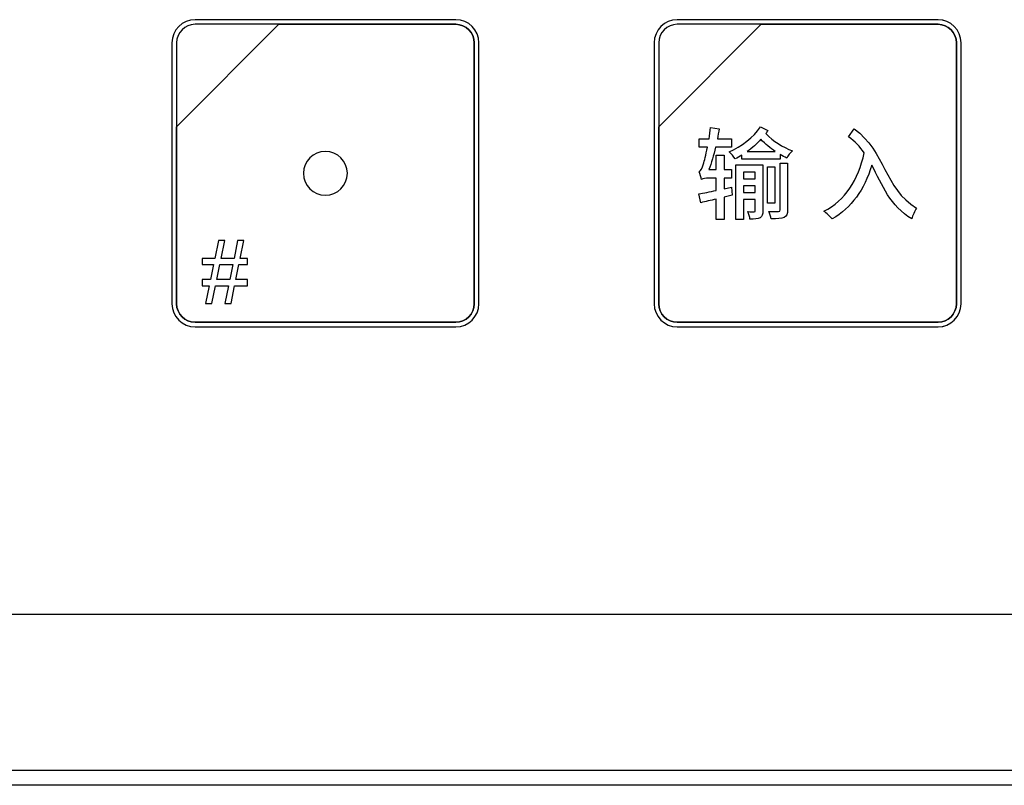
# Model space of a CAD drawing. Header units: millimetres. Extents: x 7146 to 9164, y -1568 to -663.
# Tile 119 of 187: x 7373 to 7418, y -1143 to -1108. Entities that reach past the tile are written whole.
import ezdxf

# ---------------------------------------------------------------- set-up
doc = ezdxf.new("R2010")
doc.units = ezdxf.units.MM
doc.header["$LTSCALE"] = 3

msp = doc.modelspace()

# ---------------------------------------------------------------- linework, layer by layer
at = {"linetype": 'Continuous', "lineweight": 30}
msp.add_line((7367.93, -1135.12), (7499.937, -1135.12), dxfattribs=at)
at = {"linetype": 'Continuous', "lineweight": 30, "flags": 128}
msp.add_lwpolyline([(7222.828, -1142.233), (7222.828, -1142.233), (7224.828, -1142.233), (7232.828, -1142.233), (7264.828, -1142.234), (7392.828, -1142.236), (7397.276, -1142.236), (7446.426, -1142.235), (7495.576, -1142.233), (7507.046, -1142.233), (7507.046, -1142.233)], dxfattribs=at)
at = {"linetype": 'Continuous', "lineweight": 30}
for points, knots in [([(7380.892, -1108.02), (7380.892, -1108.02), (7392.792, -1108.02), (7392.792, -1108.02), (7392.792, -1108.02), (7393.369, -1108.02), (7393.842, -1108.492), (7393.842, -1109.07), (7393.842, -1109.07), (7393.842, -1109.07), (7393.842, -1120.97), (7393.842, -1120.97), (7393.842, -1120.97), (7393.842, -1121.547), (7393.369, -1122.02), (7392.792, -1122.02), (7392.792, -1122.02), (7392.792, -1122.02), (7380.892, -1122.02), (7380.892, -1122.02), (7380.892, -1122.02), (7380.314, -1122.02), (7379.842, -1121.547), (7379.842, -1120.97), (7379.842, -1120.97), (7379.842, -1120.97), (7379.842, -1109.07), (7379.842, -1109.07), (7379.842, -1109.07), (7379.842, -1108.492), (7380.314, -1108.02), (7380.892, -1108.02)], [0, 0, 0, 0, 0.111111, 0.111111, 0.111111, 0.111111, 0.222222, 0.222222, 0.222222, 0.222222, 0.333333, 0.333333, 0.333333, 0.333333, 0.444444, 0.444444, 0.444444, 0.444444, 0.555556, 0.555556, 0.555556, 0.555556, 0.666667, 0.666667, 0.666667, 0.666667, 0.777778, 0.777778, 0.777778, 0.777778, 1, 1, 1, 1]), ([(7380.892, -1108.02), (7380.892, -1108.02), (7392.792, -1108.02), (7392.792, -1108.02), (7392.792, -1108.02), (7393.369, -1108.02), (7393.842, -1108.492), (7393.842, -1109.07), (7393.842, -1109.07), (7393.842, -1109.07), (7393.842, -1120.97), (7393.842, -1120.97), (7393.842, -1120.97), (7393.842, -1121.547), (7393.369, -1122.02), (7392.792, -1122.02), (7392.792, -1122.02), (7392.792, -1122.02), (7380.892, -1122.02), (7380.892, -1122.02), (7380.892, -1122.02), (7380.314, -1122.02), (7379.842, -1121.547), (7379.842, -1120.97), (7379.842, -1120.97), (7379.842, -1120.97), (7379.842, -1109.07), (7379.842, -1109.07), (7379.842, -1109.07), (7379.842, -1108.492), (7380.314, -1108.02), (7380.892, -1108.02)], [0, 0, 0, 0, 0.111111, 0.111111, 0.111111, 0.111111, 0.222222, 0.222222, 0.222222, 0.222222, 0.333333, 0.333333, 0.333333, 0.333333, 0.444444, 0.444444, 0.444444, 0.444444, 0.555556, 0.555556, 0.555556, 0.555556, 0.666667, 0.666667, 0.666667, 0.666667, 0.777778, 0.777778, 0.777778, 0.777778, 1, 1, 1, 1]), ([(7380.892, -1108.02), (7380.892, -1108.02), (7392.792, -1108.02), (7392.792, -1108.02), (7392.792, -1108.02), (7393.369, -1108.02), (7393.842, -1108.492), (7393.842, -1109.07), (7393.842, -1109.07), (7393.842, -1109.07), (7393.842, -1120.97), (7393.842, -1120.97), (7393.842, -1120.97), (7393.842, -1121.547), (7393.369, -1122.02), (7392.792, -1122.02), (7392.792, -1122.02), (7392.792, -1122.02), (7380.892, -1122.02), (7380.892, -1122.02), (7380.892, -1122.02), (7380.314, -1122.02), (7379.842, -1121.547), (7379.842, -1120.97), (7379.842, -1120.97), (7379.842, -1120.97), (7379.842, -1109.07), (7379.842, -1109.07), (7379.842, -1109.07), (7379.842, -1108.492), (7380.314, -1108.02), (7380.892, -1108.02)], [0, 0, 0, 0, 0.111111, 0.111111, 0.111111, 0.111111, 0.222222, 0.222222, 0.222222, 0.222222, 0.333333, 0.333333, 0.333333, 0.333333, 0.444444, 0.444444, 0.444444, 0.444444, 0.555556, 0.555556, 0.555556, 0.555556, 0.666667, 0.666667, 0.666667, 0.666667, 0.777778, 0.777778, 0.777778, 0.777778, 1, 1, 1, 1]), ([(7402.891, -1108.02), (7402.891, -1108.02), (7414.791, -1108.02), (7414.791, -1108.02), (7414.791, -1108.02), (7415.369, -1108.02), (7415.841, -1108.492), (7415.841, -1109.07), (7415.841, -1109.07), (7415.841, -1109.07), (7415.841, -1120.97), (7415.841, -1120.97), (7415.841, -1120.97), (7415.841, -1121.547), (7415.369, -1122.02), (7414.791, -1122.02), (7414.791, -1122.02), (7414.791, -1122.02), (7402.891, -1122.02), (7402.891, -1122.02), (7402.891, -1122.02), (7402.314, -1122.02), (7401.841, -1121.547), (7401.841, -1120.97), (7401.841, -1120.97), (7401.841, -1120.97), (7401.841, -1109.07), (7401.841, -1109.07), (7401.841, -1109.07), (7401.841, -1108.492), (7402.314, -1108.02), (7402.891, -1108.02)], [0, 0, 0, 0, 0.111111, 0.111111, 0.111111, 0.111111, 0.222222, 0.222222, 0.222222, 0.222222, 0.333333, 0.333333, 0.333333, 0.333333, 0.444444, 0.444444, 0.444444, 0.444444, 0.555556, 0.555556, 0.555556, 0.555556, 0.666667, 0.666667, 0.666667, 0.666667, 0.777778, 0.777778, 0.777778, 0.777778, 1, 1, 1, 1]), ([(7402.891, -1108.02), (7402.891, -1108.02), (7414.791, -1108.02), (7414.791, -1108.02), (7414.791, -1108.02), (7415.369, -1108.02), (7415.841, -1108.492), (7415.841, -1109.07), (7415.841, -1109.07), (7415.841, -1109.07), (7415.841, -1120.97), (7415.841, -1120.97), (7415.841, -1120.97), (7415.841, -1121.547), (7415.369, -1122.02), (7414.791, -1122.02), (7414.791, -1122.02), (7414.791, -1122.02), (7402.891, -1122.02), (7402.891, -1122.02), (7402.891, -1122.02), (7402.314, -1122.02), (7401.841, -1121.547), (7401.841, -1120.97), (7401.841, -1120.97), (7401.841, -1120.97), (7401.841, -1109.07), (7401.841, -1109.07), (7401.841, -1109.07), (7401.841, -1108.492), (7402.314, -1108.02), (7402.891, -1108.02)], [0, 0, 0, 0, 0.111111, 0.111111, 0.111111, 0.111111, 0.222222, 0.222222, 0.222222, 0.222222, 0.333333, 0.333333, 0.333333, 0.333333, 0.444444, 0.444444, 0.444444, 0.444444, 0.555556, 0.555556, 0.555556, 0.555556, 0.666667, 0.666667, 0.666667, 0.666667, 0.777778, 0.777778, 0.777778, 0.777778, 1, 1, 1, 1]), ([(7402.891, -1108.02), (7402.891, -1108.02), (7414.792, -1108.02), (7414.792, -1108.02), (7414.792, -1108.02), (7415.369, -1108.02), (7415.841, -1108.492), (7415.841, -1109.07), (7415.841, -1109.07), (7415.841, -1109.07), (7415.841, -1120.97), (7415.841, -1120.97), (7415.841, -1120.97), (7415.841, -1121.547), (7415.369, -1122.02), (7414.792, -1122.02), (7414.792, -1122.02), (7414.792, -1122.02), (7402.891, -1122.02), (7402.891, -1122.02), (7402.891, -1122.02), (7402.314, -1122.02), (7401.841, -1121.547), (7401.841, -1120.97), (7401.841, -1120.97), (7401.841, -1120.97), (7401.841, -1109.07), (7401.841, -1109.07), (7401.841, -1109.07), (7401.841, -1108.492), (7402.314, -1108.02), (7402.891, -1108.02)], [0, 0, 0, 0, 0.111111, 0.111111, 0.111111, 0.111111, 0.222222, 0.222222, 0.222222, 0.222222, 0.333333, 0.333333, 0.333333, 0.333333, 0.444444, 0.444444, 0.444444, 0.444444, 0.555556, 0.555556, 0.555556, 0.555556, 0.666667, 0.666667, 0.666667, 0.666667, 0.777778, 0.777778, 0.777778, 0.777778, 1, 1, 1, 1]), ([(7380.892, -1108.23), (7380.892, -1108.23), (7384.723, -1108.23), (7384.723, -1108.23), (7384.723, -1108.23), (7384.723, -1108.23), (7380.052, -1112.9), (7380.052, -1112.9), (7380.052, -1112.9), (7380.052, -1112.9), (7380.052, -1109.07), (7380.052, -1109.07), (7380.052, -1109.07), (7380.052, -1108.608), (7380.43, -1108.23), (7380.892, -1108.23)], [0, 0, 0, 0, 0.2, 0.2, 0.2, 0.2, 0.4, 0.4, 0.4, 0.4, 0.6, 0.6, 0.6, 0.6, 1, 1, 1, 1]), ([(7384.723, -1108.23), (7384.723, -1108.23), (7384.735, -1108.23), (7384.735, -1108.23), (7384.735, -1108.23), (7384.735, -1108.23), (7392.792, -1108.23), (7392.792, -1108.23), (7392.792, -1108.23), (7393.254, -1108.23), (7393.632, -1108.608), (7393.632, -1109.07), (7393.632, -1109.07), (7393.632, -1109.07), (7393.632, -1120.97), (7393.632, -1120.97), (7393.632, -1120.97), (7393.632, -1121.432), (7393.254, -1121.81), (7392.792, -1121.81), (7392.792, -1121.81), (7392.792, -1121.81), (7380.892, -1121.81), (7380.892, -1121.81), (7380.892, -1121.81), (7380.43, -1121.81), (7380.052, -1121.432), (7380.052, -1120.97), (7380.052, -1120.97), (7380.052, -1120.97), (7380.052, -1112.99), (7380.052, -1112.99), (7380.052, -1112.99), (7380.052, -1112.99), (7380.052, -1112.9), (7380.052, -1112.9), (7380.052, -1112.9), (7380.052, -1112.9), (7384.723, -1108.23), (7384.723, -1108.23)], [0, 0, 0, 0, 0.090909, 0.090909, 0.090909, 0.090909, 0.181818, 0.181818, 0.181818, 0.181818, 0.272727, 0.272727, 0.272727, 0.272727, 0.363636, 0.363636, 0.363636, 0.363636, 0.454545, 0.454545, 0.454545, 0.454545, 0.545455, 0.545455, 0.545455, 0.545455, 0.636364, 0.636364, 0.636364, 0.636364, 0.727273, 0.727273, 0.727273, 0.727273, 0.818182, 0.818182, 0.818182, 0.818182, 1, 1, 1, 1]), ([(7393.632, -1120.97), (7393.632, -1120.97), (7393.632, -1109.07), (7393.632, -1109.07), (7393.632, -1109.07), (7393.632, -1108.608), (7393.254, -1108.23), (7392.792, -1108.23), (7392.792, -1108.23), (7392.792, -1108.23), (7384.735, -1108.23), (7384.735, -1108.23), (7384.735, -1108.23), (7384.735, -1108.23), (7384.723, -1108.23), (7384.723, -1108.23), (7384.723, -1108.23), (7384.723, -1108.23), (7380.052, -1112.9), (7380.052, -1112.9), (7380.052, -1112.9), (7380.052, -1112.9), (7380.052, -1112.99), (7380.052, -1112.99), (7380.052, -1112.99), (7380.052, -1112.99), (7380.052, -1120.97), (7380.052, -1120.97), (7380.052, -1120.97), (7380.052, -1121.432), (7380.43, -1121.81), (7380.892, -1121.81), (7380.892, -1121.81), (7380.892, -1121.81), (7392.792, -1121.81), (7392.792, -1121.81), (7392.792, -1121.81), (7393.254, -1121.81), (7393.632, -1121.432), (7393.632, -1120.97)], [0, 0, 0, 0, 0.090909, 0.090909, 0.090909, 0.090909, 0.181818, 0.181818, 0.181818, 0.181818, 0.272727, 0.272727, 0.272727, 0.272727, 0.363636, 0.363636, 0.363636, 0.363636, 0.454545, 0.454545, 0.454545, 0.454545, 0.545455, 0.545455, 0.545455, 0.545455, 0.636364, 0.636364, 0.636364, 0.636364, 0.727273, 0.727273, 0.727273, 0.727273, 0.818182, 0.818182, 0.818182, 0.818182, 1, 1, 1, 1]), ([(7380.892, -1108.23), (7380.892, -1108.23), (7384.723, -1108.23), (7384.723, -1108.23), (7384.723, -1108.23), (7384.723, -1108.23), (7380.052, -1112.9), (7380.052, -1112.9), (7380.052, -1112.9), (7380.052, -1112.9), (7380.052, -1109.07), (7380.052, -1109.07), (7380.052, -1109.07), (7380.052, -1108.608), (7380.43, -1108.23), (7380.892, -1108.23)], [0, 0, 0, 0, 0.2, 0.2, 0.2, 0.2, 0.4, 0.4, 0.4, 0.4, 0.6, 0.6, 0.6, 0.6, 1, 1, 1, 1]), ([(7384.723, -1108.23), (7384.723, -1108.23), (7384.735, -1108.23), (7384.735, -1108.23), (7384.735, -1108.23), (7384.735, -1108.23), (7392.792, -1108.23), (7392.792, -1108.23), (7392.792, -1108.23), (7393.254, -1108.23), (7393.632, -1108.608), (7393.632, -1109.07), (7393.632, -1109.07), (7393.632, -1109.07), (7393.632, -1120.97), (7393.632, -1120.97), (7393.632, -1120.97), (7393.632, -1121.432), (7393.254, -1121.81), (7392.792, -1121.81), (7392.792, -1121.81), (7392.792, -1121.81), (7380.892, -1121.81), (7380.892, -1121.81), (7380.892, -1121.81), (7380.43, -1121.81), (7380.052, -1121.432), (7380.052, -1120.97), (7380.052, -1120.97), (7380.052, -1120.97), (7380.052, -1112.99), (7380.052, -1112.99), (7380.052, -1112.99), (7380.052, -1112.99), (7380.052, -1112.9), (7380.052, -1112.9), (7380.052, -1112.9), (7380.052, -1112.9), (7384.723, -1108.23), (7384.723, -1108.23)], [0, 0, 0, 0, 0.090909, 0.090909, 0.090909, 0.090909, 0.181818, 0.181818, 0.181818, 0.181818, 0.272727, 0.272727, 0.272727, 0.272727, 0.363636, 0.363636, 0.363636, 0.363636, 0.454545, 0.454545, 0.454545, 0.454545, 0.545455, 0.545455, 0.545455, 0.545455, 0.636364, 0.636364, 0.636364, 0.636364, 0.727273, 0.727273, 0.727273, 0.727273, 0.818182, 0.818182, 0.818182, 0.818182, 1, 1, 1, 1]), ([(7393.632, -1120.97), (7393.632, -1120.97), (7393.632, -1109.07), (7393.632, -1109.07), (7393.632, -1109.07), (7393.632, -1108.608), (7393.254, -1108.23), (7392.792, -1108.23), (7392.792, -1108.23), (7392.792, -1108.23), (7384.735, -1108.23), (7384.735, -1108.23), (7384.735, -1108.23), (7384.735, -1108.23), (7384.723, -1108.23), (7384.723, -1108.23), (7384.723, -1108.23), (7384.723, -1108.23), (7380.052, -1112.9), (7380.052, -1112.9), (7380.052, -1112.9), (7380.052, -1112.9), (7380.052, -1112.99), (7380.052, -1112.99), (7380.052, -1112.99), (7380.052, -1112.99), (7380.052, -1120.97), (7380.052, -1120.97), (7380.052, -1120.97), (7380.052, -1121.432), (7380.43, -1121.81), (7380.892, -1121.81), (7380.892, -1121.81), (7380.892, -1121.81), (7392.792, -1121.81), (7392.792, -1121.81), (7392.792, -1121.81), (7393.254, -1121.81), (7393.632, -1121.432), (7393.632, -1120.97)], [0, 0, 0, 0, 0.090909, 0.090909, 0.090909, 0.090909, 0.181818, 0.181818, 0.181818, 0.181818, 0.272727, 0.272727, 0.272727, 0.272727, 0.363636, 0.363636, 0.363636, 0.363636, 0.454545, 0.454545, 0.454545, 0.454545, 0.545455, 0.545455, 0.545455, 0.545455, 0.636364, 0.636364, 0.636364, 0.636364, 0.727273, 0.727273, 0.727273, 0.727273, 0.818182, 0.818182, 0.818182, 0.818182, 1, 1, 1, 1]), ([(7380.892, -1108.23), (7380.892, -1108.23), (7384.723, -1108.23), (7384.723, -1108.23), (7384.723, -1108.23), (7384.723, -1108.23), (7380.052, -1112.9), (7380.052, -1112.9), (7380.052, -1112.9), (7380.052, -1112.9), (7380.052, -1109.07), (7380.052, -1109.07), (7380.052, -1109.07), (7380.052, -1108.608), (7380.43, -1108.23), (7380.892, -1108.23)], [0, 0, 0, 0, 0.2, 0.2, 0.2, 0.2, 0.4, 0.4, 0.4, 0.4, 0.6, 0.6, 0.6, 0.6, 1, 1, 1, 1]), ([(7384.723, -1108.23), (7384.723, -1108.23), (7384.735, -1108.23), (7384.735, -1108.23), (7384.735, -1108.23), (7384.735, -1108.23), (7392.792, -1108.23), (7392.792, -1108.23), (7392.792, -1108.23), (7393.254, -1108.23), (7393.632, -1108.608), (7393.632, -1109.07), (7393.632, -1109.07), (7393.632, -1109.07), (7393.632, -1120.97), (7393.632, -1120.97), (7393.632, -1120.97), (7393.632, -1121.432), (7393.254, -1121.81), (7392.792, -1121.81), (7392.792, -1121.81), (7392.792, -1121.81), (7380.892, -1121.81), (7380.892, -1121.81), (7380.892, -1121.81), (7380.43, -1121.81), (7380.052, -1121.432), (7380.052, -1120.97), (7380.052, -1120.97), (7380.052, -1120.97), (7380.052, -1112.99), (7380.052, -1112.99), (7380.052, -1112.99), (7380.052, -1112.99), (7380.052, -1112.9), (7380.052, -1112.9), (7380.052, -1112.9), (7380.052, -1112.9), (7384.723, -1108.23), (7384.723, -1108.23)], [0, 0, 0, 0, 0.090909, 0.090909, 0.090909, 0.090909, 0.181818, 0.181818, 0.181818, 0.181818, 0.272727, 0.272727, 0.272727, 0.272727, 0.363636, 0.363636, 0.363636, 0.363636, 0.454545, 0.454545, 0.454545, 0.454545, 0.545455, 0.545455, 0.545455, 0.545455, 0.636364, 0.636364, 0.636364, 0.636364, 0.727273, 0.727273, 0.727273, 0.727273, 0.818182, 0.818182, 0.818182, 0.818182, 1, 1, 1, 1]), ([(7393.632, -1120.97), (7393.632, -1120.97), (7393.632, -1109.07), (7393.632, -1109.07), (7393.632, -1109.07), (7393.632, -1108.608), (7393.254, -1108.23), (7392.792, -1108.23), (7392.792, -1108.23), (7392.792, -1108.23), (7384.735, -1108.23), (7384.735, -1108.23), (7384.735, -1108.23), (7384.735, -1108.23), (7384.723, -1108.23), (7384.723, -1108.23), (7384.723, -1108.23), (7384.723, -1108.23), (7380.052, -1112.9), (7380.052, -1112.9), (7380.052, -1112.9), (7380.052, -1112.9), (7380.052, -1112.99), (7380.052, -1112.99), (7380.052, -1112.99), (7380.052, -1112.99), (7380.052, -1120.97), (7380.052, -1120.97), (7380.052, -1120.97), (7380.052, -1121.432), (7380.43, -1121.81), (7380.892, -1121.81), (7380.892, -1121.81), (7380.892, -1121.81), (7392.792, -1121.81), (7392.792, -1121.81), (7392.792, -1121.81), (7393.254, -1121.81), (7393.632, -1121.432), (7393.632, -1120.97)], [0, 0, 0, 0, 0.090909, 0.090909, 0.090909, 0.090909, 0.181818, 0.181818, 0.181818, 0.181818, 0.272727, 0.272727, 0.272727, 0.272727, 0.363636, 0.363636, 0.363636, 0.363636, 0.454545, 0.454545, 0.454545, 0.454545, 0.545455, 0.545455, 0.545455, 0.545455, 0.636364, 0.636364, 0.636364, 0.636364, 0.727273, 0.727273, 0.727273, 0.727273, 0.818182, 0.818182, 0.818182, 0.818182, 1, 1, 1, 1]), ([(7402.891, -1108.23), (7402.891, -1108.23), (7406.723, -1108.23), (7406.723, -1108.23), (7406.723, -1108.23), (7406.723, -1108.23), (7402.051, -1112.9), (7402.051, -1112.9), (7402.051, -1112.9), (7402.051, -1112.9), (7402.051, -1109.07), (7402.051, -1109.07), (7402.051, -1109.07), (7402.051, -1108.608), (7402.429, -1108.23), (7402.891, -1108.23)], [0, 0, 0, 0, 0.2, 0.2, 0.2, 0.2, 0.4, 0.4, 0.4, 0.4, 0.6, 0.6, 0.6, 0.6, 1, 1, 1, 1]), ([(7406.723, -1108.23), (7406.723, -1108.23), (7406.734, -1108.23), (7406.734, -1108.23), (7406.734, -1108.23), (7406.734, -1108.23), (7414.791, -1108.23), (7414.791, -1108.23), (7414.791, -1108.23), (7415.253, -1108.23), (7415.631, -1108.608), (7415.631, -1109.07), (7415.631, -1109.07), (7415.631, -1109.07), (7415.631, -1120.97), (7415.631, -1120.97), (7415.631, -1120.97), (7415.631, -1121.432), (7415.253, -1121.81), (7414.791, -1121.81), (7414.791, -1121.81), (7414.791, -1121.81), (7402.891, -1121.81), (7402.891, -1121.81), (7402.891, -1121.81), (7402.429, -1121.81), (7402.051, -1121.432), (7402.051, -1120.97), (7402.051, -1120.97), (7402.051, -1120.97), (7402.051, -1112.99), (7402.051, -1112.99), (7402.051, -1112.99), (7402.051, -1112.99), (7402.051, -1112.9), (7402.051, -1112.9), (7402.051, -1112.9), (7402.051, -1112.9), (7406.723, -1108.23), (7406.723, -1108.23)], [0, 0, 0, 0, 0.090909, 0.090909, 0.090909, 0.090909, 0.181818, 0.181818, 0.181818, 0.181818, 0.272727, 0.272727, 0.272727, 0.272727, 0.363636, 0.363636, 0.363636, 0.363636, 0.454545, 0.454545, 0.454545, 0.454545, 0.545455, 0.545455, 0.545455, 0.545455, 0.636364, 0.636364, 0.636364, 0.636364, 0.727273, 0.727273, 0.727273, 0.727273, 0.818182, 0.818182, 0.818182, 0.818182, 1, 1, 1, 1]), ([(7415.631, -1120.97), (7415.631, -1120.97), (7415.631, -1109.07), (7415.631, -1109.07), (7415.631, -1109.07), (7415.631, -1108.608), (7415.253, -1108.23), (7414.791, -1108.23), (7414.791, -1108.23), (7414.791, -1108.23), (7406.734, -1108.23), (7406.734, -1108.23), (7406.734, -1108.23), (7406.734, -1108.23), (7406.723, -1108.23), (7406.723, -1108.23), (7406.723, -1108.23), (7406.723, -1108.23), (7402.051, -1112.9), (7402.051, -1112.9), (7402.051, -1112.9), (7402.051, -1112.9), (7402.051, -1112.99), (7402.051, -1112.99), (7402.051, -1112.99), (7402.051, -1112.99), (7402.051, -1120.97), (7402.051, -1120.97), (7402.051, -1120.97), (7402.051, -1121.432), (7402.429, -1121.81), (7402.891, -1121.81), (7402.891, -1121.81), (7402.891, -1121.81), (7414.791, -1121.81), (7414.791, -1121.81), (7414.791, -1121.81), (7415.253, -1121.81), (7415.631, -1121.432), (7415.631, -1120.97)], [0, 0, 0, 0, 0.090909, 0.090909, 0.090909, 0.090909, 0.181818, 0.181818, 0.181818, 0.181818, 0.272727, 0.272727, 0.272727, 0.272727, 0.363636, 0.363636, 0.363636, 0.363636, 0.454545, 0.454545, 0.454545, 0.454545, 0.545455, 0.545455, 0.545455, 0.545455, 0.636364, 0.636364, 0.636364, 0.636364, 0.727273, 0.727273, 0.727273, 0.727273, 0.818182, 0.818182, 0.818182, 0.818182, 1, 1, 1, 1]), ([(7402.891, -1108.23), (7402.891, -1108.23), (7406.723, -1108.23), (7406.723, -1108.23), (7406.723, -1108.23), (7406.723, -1108.23), (7402.051, -1112.9), (7402.051, -1112.9), (7402.051, -1112.9), (7402.051, -1112.9), (7402.051, -1109.07), (7402.051, -1109.07), (7402.051, -1109.07), (7402.051, -1108.608), (7402.429, -1108.23), (7402.891, -1108.23)], [0, 0, 0, 0, 0.2, 0.2, 0.2, 0.2, 0.4, 0.4, 0.4, 0.4, 0.6, 0.6, 0.6, 0.6, 1, 1, 1, 1]), ([(7406.723, -1108.23), (7406.723, -1108.23), (7406.734, -1108.23), (7406.734, -1108.23), (7406.734, -1108.23), (7406.734, -1108.23), (7414.791, -1108.23), (7414.791, -1108.23), (7414.791, -1108.23), (7415.253, -1108.23), (7415.631, -1108.608), (7415.631, -1109.07), (7415.631, -1109.07), (7415.631, -1109.07), (7415.631, -1120.97), (7415.631, -1120.97), (7415.631, -1120.97), (7415.631, -1121.432), (7415.253, -1121.81), (7414.791, -1121.81), (7414.791, -1121.81), (7414.791, -1121.81), (7402.891, -1121.81), (7402.891, -1121.81), (7402.891, -1121.81), (7402.429, -1121.81), (7402.051, -1121.432), (7402.051, -1120.97), (7402.051, -1120.97), (7402.051, -1120.97), (7402.051, -1112.99), (7402.051, -1112.99), (7402.051, -1112.99), (7402.051, -1112.99), (7402.051, -1112.9), (7402.051, -1112.9), (7402.051, -1112.9), (7402.051, -1112.9), (7406.723, -1108.23), (7406.723, -1108.23)], [0, 0, 0, 0, 0.090909, 0.090909, 0.090909, 0.090909, 0.181818, 0.181818, 0.181818, 0.181818, 0.272727, 0.272727, 0.272727, 0.272727, 0.363636, 0.363636, 0.363636, 0.363636, 0.454545, 0.454545, 0.454545, 0.454545, 0.545455, 0.545455, 0.545455, 0.545455, 0.636364, 0.636364, 0.636364, 0.636364, 0.727273, 0.727273, 0.727273, 0.727273, 0.818182, 0.818182, 0.818182, 0.818182, 1, 1, 1, 1]), ([(7415.631, -1120.97), (7415.631, -1120.97), (7415.631, -1109.07), (7415.631, -1109.07), (7415.631, -1109.07), (7415.631, -1108.608), (7415.253, -1108.23), (7414.791, -1108.23), (7414.791, -1108.23), (7414.791, -1108.23), (7406.734, -1108.23), (7406.734, -1108.23), (7406.734, -1108.23), (7406.734, -1108.23), (7406.723, -1108.23), (7406.723, -1108.23), (7406.723, -1108.23), (7406.723, -1108.23), (7402.051, -1112.9), (7402.051, -1112.9), (7402.051, -1112.9), (7402.051, -1112.9), (7402.051, -1112.99), (7402.051, -1112.99), (7402.051, -1112.99), (7402.051, -1112.99), (7402.051, -1120.97), (7402.051, -1120.97), (7402.051, -1120.97), (7402.051, -1121.432), (7402.429, -1121.81), (7402.891, -1121.81), (7402.891, -1121.81), (7402.891, -1121.81), (7414.791, -1121.81), (7414.791, -1121.81), (7414.791, -1121.81), (7415.253, -1121.81), (7415.631, -1121.432), (7415.631, -1120.97)], [0, 0, 0, 0, 0.090909, 0.090909, 0.090909, 0.090909, 0.181818, 0.181818, 0.181818, 0.181818, 0.272727, 0.272727, 0.272727, 0.272727, 0.363636, 0.363636, 0.363636, 0.363636, 0.454545, 0.454545, 0.454545, 0.454545, 0.545455, 0.545455, 0.545455, 0.545455, 0.636364, 0.636364, 0.636364, 0.636364, 0.727273, 0.727273, 0.727273, 0.727273, 0.818182, 0.818182, 0.818182, 0.818182, 1, 1, 1, 1]), ([(7402.891, -1108.23), (7402.891, -1108.23), (7406.723, -1108.23), (7406.723, -1108.23), (7406.723, -1108.23), (7406.723, -1108.23), (7402.051, -1112.9), (7402.051, -1112.9), (7402.051, -1112.9), (7402.051, -1112.9), (7402.051, -1109.07), (7402.051, -1109.07), (7402.051, -1109.07), (7402.051, -1108.608), (7402.429, -1108.23), (7402.891, -1108.23)], [0, 0, 0, 0, 0.2, 0.2, 0.2, 0.2, 0.4, 0.4, 0.4, 0.4, 0.6, 0.6, 0.6, 0.6, 1, 1, 1, 1]), ([(7406.723, -1108.23), (7406.723, -1108.23), (7406.734, -1108.23), (7406.734, -1108.23), (7406.734, -1108.23), (7406.734, -1108.23), (7414.791, -1108.23), (7414.791, -1108.23), (7414.791, -1108.23), (7415.253, -1108.23), (7415.631, -1108.608), (7415.631, -1109.07), (7415.631, -1109.07), (7415.631, -1109.07), (7415.631, -1120.97), (7415.631, -1120.97), (7415.631, -1120.97), (7415.631, -1121.432), (7415.253, -1121.81), (7414.791, -1121.81), (7414.791, -1121.81), (7414.791, -1121.81), (7402.891, -1121.81), (7402.891, -1121.81), (7402.891, -1121.81), (7402.429, -1121.81), (7402.051, -1121.432), (7402.051, -1120.97), (7402.051, -1120.97), (7402.051, -1120.97), (7402.051, -1112.99), (7402.051, -1112.99), (7402.051, -1112.99), (7402.051, -1112.99), (7402.051, -1112.9), (7402.051, -1112.9), (7402.051, -1112.9), (7402.051, -1112.9), (7406.723, -1108.23), (7406.723, -1108.23)], [0, 0, 0, 0, 0.090909, 0.090909, 0.090909, 0.090909, 0.181818, 0.181818, 0.181818, 0.181818, 0.272727, 0.272727, 0.272727, 0.272727, 0.363636, 0.363636, 0.363636, 0.363636, 0.454545, 0.454545, 0.454545, 0.454545, 0.545455, 0.545455, 0.545455, 0.545455, 0.636364, 0.636364, 0.636364, 0.636364, 0.727273, 0.727273, 0.727273, 0.727273, 0.818182, 0.818182, 0.818182, 0.818182, 1, 1, 1, 1]), ([(7415.631, -1120.97), (7415.631, -1120.97), (7415.631, -1109.07), (7415.631, -1109.07), (7415.631, -1109.07), (7415.631, -1108.608), (7415.253, -1108.23), (7414.791, -1108.23), (7414.791, -1108.23), (7414.791, -1108.23), (7406.734, -1108.23), (7406.734, -1108.23), (7406.734, -1108.23), (7406.734, -1108.23), (7406.723, -1108.23), (7406.723, -1108.23), (7406.723, -1108.23), (7406.723, -1108.23), (7402.051, -1112.9), (7402.051, -1112.9), (7402.051, -1112.9), (7402.051, -1112.9), (7402.051, -1112.99), (7402.051, -1112.99), (7402.051, -1112.99), (7402.051, -1112.99), (7402.051, -1120.97), (7402.051, -1120.97), (7402.051, -1120.97), (7402.051, -1121.432), (7402.429, -1121.81), (7402.891, -1121.81), (7402.891, -1121.81), (7402.891, -1121.81), (7414.791, -1121.81), (7414.791, -1121.81), (7414.791, -1121.81), (7415.253, -1121.81), (7415.631, -1121.432), (7415.631, -1120.97)], [0, 0, 0, 0, 0.090909, 0.090909, 0.090909, 0.090909, 0.181818, 0.181818, 0.181818, 0.181818, 0.272727, 0.272727, 0.272727, 0.272727, 0.363636, 0.363636, 0.363636, 0.363636, 0.454545, 0.454545, 0.454545, 0.454545, 0.545455, 0.545455, 0.545455, 0.545455, 0.636364, 0.636364, 0.636364, 0.636364, 0.727273, 0.727273, 0.727273, 0.727273, 0.818182, 0.818182, 0.818182, 0.818182, 1, 1, 1, 1]), ([(7405.363, -1115.66), (7405.363, -1115.66), (7405.033, -1115.728), (7405.033, -1115.728), (7405.033, -1115.728), (7405.033, -1115.728), (7405.033, -1115.238), (7405.033, -1115.238), (7405.033, -1115.238), (7405.033, -1115.238), (7405.363, -1115.238), (7405.363, -1115.238), (7405.363, -1115.238), (7405.363, -1115.238), (7405.363, -1114.852), (7405.363, -1114.852), (7405.363, -1114.852), (7405.363, -1114.852), (7405.033, -1114.852), (7405.033, -1114.852), (7405.033, -1114.852), (7405.033, -1114.852), (7405.033, -1114.192), (7405.033, -1114.192), (7405.033, -1114.192), (7405.033, -1114.192), (7404.671, -1114.192), (7404.671, -1114.192), (7404.671, -1114.192), (7404.671, -1114.192), (7404.671, -1114.852), (7404.671, -1114.852), (7404.671, -1114.852), (7404.671, -1114.852), (7404.336, -1114.852), (7404.336, -1114.852), (7404.336, -1114.852), (7404.451, -1114.55), (7404.556, -1114.201), (7404.643, -1113.834), (7404.643, -1113.834), (7404.643, -1113.834), (7405.372, -1113.834), (7405.372, -1113.834), (7405.372, -1113.834), (7405.372, -1113.834), (7405.372, -1113.454), (7405.372, -1113.454), (7405.372, -1113.454), (7405.372, -1113.454), (7404.726, -1113.454), (7404.726, -1113.454), (7404.726, -1113.454), (7404.753, -1113.302), (7404.781, -1113.142), (7404.804, -1112.99), (7404.804, -1112.99), (7404.804, -1112.99), (7404.414, -1112.931), (7404.414, -1112.931), (7404.414, -1112.931), (7404.4, -1113.105), (7404.373, -1113.284), (7404.345, -1113.454), (7404.345, -1113.454), (7404.345, -1113.454), (7403.896, -1113.454), (7403.896, -1113.454), (7403.896, -1113.454), (7403.896, -1113.454), (7403.896, -1113.834), (7403.896, -1113.834), (7403.896, -1113.834), (7403.896, -1113.834), (7404.272, -1113.834), (7404.272, -1113.834), (7404.272, -1113.834), (7404.203, -1114.192), (7404.125, -1114.476), (7404.088, -1114.586), (7404.088, -1114.586), (7404.02, -1114.788), (7403.969, -1114.935), (7403.887, -1114.953), (7403.887, -1114.953), (7403.932, -1115.05), (7403.992, -1115.228), (7404.006, -1115.302), (7404.006, -1115.302), (7404.052, -1115.265), (7404.194, -1115.238), (7404.331, -1115.238), (7404.331, -1115.238), (7404.331, -1115.238), (7404.671, -1115.238), (7404.671, -1115.238), (7404.671, -1115.238), (7404.671, -1115.238), (7404.671, -1115.802), (7404.671, -1115.802), (7404.671, -1115.802), (7404.368, -1115.866), (7404.097, -1115.921), (7403.877, -1115.962), (7403.877, -1115.962), (7403.877, -1115.962), (7403.969, -1116.361), (7403.969, -1116.361), (7403.969, -1116.361), (7404.175, -1116.315), (7404.419, -1116.256), (7404.671, -1116.196), (7404.671, -1116.196), (7404.671, -1116.196), (7404.671, -1117.132), (7404.671, -1117.132), (7404.671, -1117.132), (7404.671, -1117.132), (7405.033, -1117.132), (7405.033, -1117.132), (7405.033, -1117.132), (7405.033, -1117.132), (7405.033, -1116.104), (7405.033, -1116.104), (7405.033, -1116.104), (7405.033, -1116.104), (7405.395, -1116.013), (7405.395, -1116.013), (7405.395, -1116.013), (7405.395, -1116.013), (7405.363, -1115.66), (7405.363, -1115.66)], [0, 0, 0, 0, 0.029412, 0.029412, 0.029412, 0.029412, 0.058824, 0.058824, 0.058824, 0.058824, 0.088235, 0.088235, 0.088235, 0.088235, 0.117647, 0.117647, 0.117647, 0.117647, 0.147059, 0.147059, 0.147059, 0.147059, 0.176471, 0.176471, 0.176471, 0.176471, 0.205882, 0.205882, 0.205882, 0.205882, 0.235294, 0.235294, 0.235294, 0.235294, 0.264706, 0.264706, 0.264706, 0.264706, 0.294118, 0.294118, 0.294118, 0.294118, 0.323529, 0.323529, 0.323529, 0.323529, 0.352941, 0.352941, 0.352941, 0.352941, 0.382353, 0.382353, 0.382353, 0.382353, 0.411765, 0.411765, 0.411765, 0.411765, 0.441176, 0.441176, 0.441176, 0.441176, 0.470588, 0.470588, 0.470588, 0.470588, 0.5, 0.5, 0.5, 0.5, 0.529412, 0.529412, 0.529412, 0.529412, 0.558824, 0.558824, 0.558824, 0.558824, 0.588235, 0.588235, 0.588235, 0.588235, 0.617647, 0.617647, 0.617647, 0.617647, 0.647059, 0.647059, 0.647059, 0.647059, 0.676471, 0.676471, 0.676471, 0.676471, 0.705882, 0.705882, 0.705882, 0.705882, 0.735294, 0.735294, 0.735294, 0.735294, 0.764706, 0.764706, 0.764706, 0.764706, 0.794118, 0.794118, 0.794118, 0.794118, 0.823529, 0.823529, 0.823529, 0.823529, 0.852941, 0.852941, 0.852941, 0.852941, 0.882353, 0.882353, 0.882353, 0.882353, 0.911765, 0.911765, 0.911765, 0.911765, 0.941176, 0.941176, 0.941176, 0.941176, 1, 1, 1, 1]), ([(7406.684, -1112.908), (7406.381, -1113.376), (7405.808, -1113.802), (7405.258, -1114.045), (7405.258, -1114.045), (7405.359, -1114.132), (7405.473, -1114.27), (7405.538, -1114.366), (7405.538, -1114.366), (7405.634, -1114.316), (7405.739, -1114.261), (7405.836, -1114.197), (7405.836, -1114.197), (7405.836, -1114.197), (7405.836, -1114.371), (7405.836, -1114.371), (7405.836, -1114.371), (7405.836, -1114.371), (7407.583, -1114.371), (7407.583, -1114.371), (7407.583, -1114.371), (7407.583, -1114.371), (7407.583, -1114.164), (7407.583, -1114.164), (7407.583, -1114.164), (7407.684, -1114.224), (7407.785, -1114.279), (7407.89, -1114.33), (7407.89, -1114.33), (7407.941, -1114.219), (7408.055, -1114.086), (7408.152, -1114.004), (7408.152, -1114.004), (7407.693, -1113.811), (7407.276, -1113.573), (7406.932, -1113.206), (7406.932, -1113.206), (7406.968, -1113.16), (7407, -1113.114), (7407.033, -1113.064), (7407.033, -1113.064), (7407.033, -1113.064), (7406.684, -1112.908), (7406.684, -1112.908)], [0, 0, 0, 0, 0.083333, 0.083333, 0.083333, 0.083333, 0.166667, 0.166667, 0.166667, 0.166667, 0.25, 0.25, 0.25, 0.25, 0.333333, 0.333333, 0.333333, 0.333333, 0.416667, 0.416667, 0.416667, 0.416667, 0.5, 0.5, 0.5, 0.5, 0.583333, 0.583333, 0.583333, 0.583333, 0.666667, 0.666667, 0.666667, 0.666667, 0.75, 0.75, 0.75, 0.75, 0.833333, 0.833333, 0.833333, 0.833333, 1, 1, 1, 1]), ([(7410.701, -1113.357), (7410.999, -1113.564), (7411.228, -1113.807), (7411.425, -1114.086), (7411.425, -1114.086), (7411.141, -1115.343), (7410.577, -1116.247), (7409.577, -1116.751), (7409.577, -1116.751), (7409.687, -1116.829), (7409.894, -1117.008), (7409.967, -1117.1), (7409.967, -1117.1), (7410.848, -1116.581), (7411.421, -1115.779), (7411.769, -1114.655), (7411.769, -1114.655), (7412.251, -1115.54), (7412.604, -1116.535), (7413.599, -1117.095), (7413.599, -1117.095), (7413.622, -1116.962), (7413.732, -1116.728), (7413.806, -1116.609), (7413.806, -1116.609), (7412.315, -1115.696), (7412.411, -1114.041), (7410.967, -1112.995), (7410.967, -1112.995), (7410.967, -1112.995), (7410.701, -1113.357), (7410.701, -1113.357)], [0, 0, 0, 0, 0.111111, 0.111111, 0.111111, 0.111111, 0.222222, 0.222222, 0.222222, 0.222222, 0.333333, 0.333333, 0.333333, 0.333333, 0.444444, 0.444444, 0.444444, 0.444444, 0.555556, 0.555556, 0.555556, 0.555556, 0.666667, 0.666667, 0.666667, 0.666667, 0.777778, 0.777778, 0.777778, 0.777778, 1, 1, 1, 1]), ([(7406.088, -1114.027), (7406.313, -1113.866), (7406.528, -1113.678), (7406.712, -1113.472), (7406.712, -1113.472), (7406.913, -1113.688), (7407.133, -1113.871), (7407.367, -1114.027), (7407.367, -1114.027), (7407.367, -1114.027), (7406.088, -1114.027), (7406.088, -1114.027)], [0, 0, 0, 0, 0.25, 0.25, 0.25, 0.25, 0.5, 0.5, 0.5, 0.5, 1, 1, 1, 1]), ([(7386.842, -1114.02), (7387.395, -1114.02), (7387.844, -1114.468), (7387.844, -1115.02), (7387.844, -1115.02), (7387.844, -1115.572), (7387.395, -1116.02), (7386.842, -1116.02), (7386.842, -1116.02), (7386.288, -1116.02), (7385.839, -1115.572), (7385.839, -1115.02), (7385.839, -1115.02), (7385.839, -1114.468), (7386.288, -1114.02), (7386.842, -1114.02)], [0, 0, 0, 0, 0.2, 0.2, 0.2, 0.2, 0.4, 0.4, 0.4, 0.4, 0.6, 0.6, 0.6, 0.6, 1, 1, 1, 1]), ([(7406.799, -1114.632), (7406.799, -1114.632), (7405.565, -1114.632), (7405.565, -1114.632), (7405.565, -1114.632), (7405.565, -1114.632), (7405.565, -1117.122), (7405.565, -1117.122), (7405.565, -1117.122), (7405.565, -1117.122), (7405.909, -1117.122), (7405.909, -1117.122), (7405.909, -1117.122), (7405.909, -1117.122), (7405.909, -1116.21), (7405.909, -1116.21), (7405.909, -1116.21), (7405.909, -1116.21), (7406.455, -1116.21), (7406.455, -1116.21), (7406.455, -1116.21), (7406.455, -1116.21), (7406.455, -1116.719), (7406.455, -1116.719), (7406.455, -1116.719), (7406.455, -1116.76), (7406.446, -1116.774), (7406.404, -1116.774), (7406.404, -1116.774), (7406.363, -1116.774), (7406.248, -1116.774), (7406.111, -1116.769), (7406.111, -1116.769), (7406.161, -1116.866), (7406.203, -1117.017), (7406.212, -1117.109), (7406.212, -1117.109), (7406.418, -1117.109), (7406.56, -1117.104), (7406.67, -1117.049), (7406.67, -1117.049), (7406.771, -1116.989), (7406.799, -1116.889), (7406.799, -1116.724), (7406.799, -1116.724), (7406.799, -1116.724), (7406.799, -1114.632), (7406.799, -1114.632)], [0, 0, 0, 0, 0.076923, 0.076923, 0.076923, 0.076923, 0.153846, 0.153846, 0.153846, 0.153846, 0.230769, 0.230769, 0.230769, 0.230769, 0.307692, 0.307692, 0.307692, 0.307692, 0.384615, 0.384615, 0.384615, 0.384615, 0.461538, 0.461538, 0.461538, 0.461538, 0.538462, 0.538462, 0.538462, 0.538462, 0.615385, 0.615385, 0.615385, 0.615385, 0.692308, 0.692308, 0.692308, 0.692308, 0.769231, 0.769231, 0.769231, 0.769231, 0.846154, 0.846154, 0.846154, 0.846154, 1, 1, 1, 1]), ([(7407.34, -1114.733), (7407.34, -1114.733), (7407.014, -1114.733), (7407.014, -1114.733), (7407.014, -1114.733), (7407.014, -1114.733), (7407.014, -1116.389), (7407.014, -1116.389), (7407.014, -1116.389), (7407.014, -1116.389), (7407.34, -1116.389), (7407.34, -1116.389), (7407.34, -1116.389), (7407.34, -1116.389), (7407.34, -1114.733), (7407.34, -1114.733)], [0, 0, 0, 0, 0.2, 0.2, 0.2, 0.2, 0.4, 0.4, 0.4, 0.4, 0.6, 0.6, 0.6, 0.6, 1, 1, 1, 1]), ([(7407.592, -1116.687), (7407.592, -1116.742), (7407.574, -1116.756), (7407.519, -1116.756), (7407.519, -1116.756), (7407.464, -1116.76), (7407.271, -1116.76), (7407.069, -1116.756), (7407.069, -1116.756), (7407.12, -1116.852), (7407.166, -1116.999), (7407.179, -1117.095), (7407.179, -1117.095), (7407.455, -1117.095), (7407.643, -1117.086), (7407.766, -1117.031), (7407.766, -1117.031), (7407.895, -1116.976), (7407.927, -1116.875), (7407.927, -1116.687), (7407.927, -1116.687), (7407.927, -1116.687), (7407.927, -1114.563), (7407.927, -1114.563), (7407.927, -1114.563), (7407.927, -1114.563), (7407.592, -1114.563), (7407.592, -1114.563), (7407.592, -1114.563), (7407.592, -1114.563), (7407.592, -1116.687), (7407.592, -1116.687)], [0, 0, 0, 0, 0.111111, 0.111111, 0.111111, 0.111111, 0.222222, 0.222222, 0.222222, 0.222222, 0.333333, 0.333333, 0.333333, 0.333333, 0.444444, 0.444444, 0.444444, 0.444444, 0.555556, 0.555556, 0.555556, 0.555556, 0.666667, 0.666667, 0.666667, 0.666667, 0.777778, 0.777778, 0.777778, 0.777778, 1, 1, 1, 1]), ([(7406.455, -1114.967), (7406.455, -1114.967), (7406.455, -1115.27), (7406.455, -1115.27), (7406.455, -1115.27), (7406.455, -1115.27), (7405.909, -1115.27), (7405.909, -1115.27), (7405.909, -1115.27), (7405.909, -1115.27), (7405.909, -1114.967), (7405.909, -1114.967), (7405.909, -1114.967), (7405.909, -1114.967), (7406.455, -1114.967), (7406.455, -1114.967)], [0, 0, 0, 0, 0.2, 0.2, 0.2, 0.2, 0.4, 0.4, 0.4, 0.4, 0.6, 0.6, 0.6, 0.6, 1, 1, 1, 1]), ([(7405.909, -1115.893), (7405.909, -1115.893), (7405.909, -1115.586), (7405.909, -1115.586), (7405.909, -1115.586), (7405.909, -1115.586), (7406.455, -1115.586), (7406.455, -1115.586), (7406.455, -1115.586), (7406.455, -1115.586), (7406.455, -1115.893), (7406.455, -1115.893), (7406.455, -1115.893), (7406.455, -1115.893), (7405.909, -1115.893), (7405.909, -1115.893)], [0, 0, 0, 0, 0.2, 0.2, 0.2, 0.2, 0.4, 0.4, 0.4, 0.4, 0.6, 0.6, 0.6, 0.6, 1, 1, 1, 1]), ([(7381.375, -1120.959), (7381.375, -1120.959), (7381.54, -1120.152), (7381.54, -1120.152), (7381.54, -1120.152), (7381.54, -1120.152), (7381.22, -1120.152), (7381.22, -1120.152), (7381.22, -1120.152), (7381.22, -1120.152), (7381.22, -1119.869), (7381.22, -1119.869), (7381.22, -1119.869), (7381.22, -1119.869), (7381.598, -1119.869), (7381.598, -1119.869), (7381.598, -1119.869), (7381.598, -1119.869), (7381.738, -1119.182), (7381.738, -1119.182), (7381.738, -1119.182), (7381.738, -1119.182), (7381.22, -1119.182), (7381.22, -1119.182), (7381.22, -1119.182), (7381.22, -1119.182), (7381.22, -1118.899), (7381.22, -1118.899), (7381.22, -1118.899), (7381.22, -1118.899), (7381.795, -1118.899), (7381.795, -1118.899), (7381.795, -1118.899), (7381.795, -1118.899), (7381.961, -1118.088), (7381.961, -1118.088), (7381.961, -1118.088), (7381.961, -1118.088), (7382.246, -1118.088), (7382.246, -1118.088), (7382.246, -1118.088), (7382.246, -1118.088), (7382.08, -1118.899), (7382.08, -1118.899), (7382.08, -1118.899), (7382.08, -1118.899), (7382.672, -1118.899), (7382.672, -1118.899), (7382.672, -1118.899), (7382.672, -1118.899), (7382.837, -1118.088), (7382.837, -1118.088), (7382.837, -1118.088), (7382.837, -1118.088), (7383.121, -1118.088), (7383.121, -1118.088), (7383.121, -1118.088), (7383.121, -1118.088), (7382.956, -1118.899), (7382.956, -1118.899), (7382.956, -1118.899), (7382.956, -1118.899), (7383.284, -1118.899), (7383.284, -1118.899), (7383.284, -1118.899), (7383.284, -1118.899), (7383.284, -1119.182), (7383.284, -1119.182), (7383.284, -1119.182), (7383.284, -1119.182), (7382.898, -1119.182), (7382.898, -1119.182), (7382.898, -1119.182), (7382.898, -1119.182), (7382.758, -1119.869), (7382.758, -1119.869), (7382.758, -1119.869), (7382.758, -1119.869), (7383.284, -1119.869), (7383.284, -1119.869), (7383.284, -1119.869), (7383.284, -1119.869), (7383.284, -1120.152), (7383.284, -1120.152), (7383.284, -1120.152), (7383.284, -1120.152), (7382.7, -1120.152), (7382.7, -1120.152), (7382.7, -1120.152), (7382.7, -1120.152), (7382.535, -1120.959), (7382.535, -1120.959), (7382.535, -1120.959), (7382.535, -1120.959), (7382.251, -1120.959), (7382.251, -1120.959), (7382.251, -1120.959), (7382.251, -1120.959), (7382.416, -1120.152), (7382.416, -1120.152), (7382.416, -1120.152), (7382.416, -1120.152), (7381.824, -1120.152), (7381.824, -1120.152), (7381.824, -1120.152), (7381.824, -1120.152), (7381.659, -1120.959), (7381.659, -1120.959), (7381.659, -1120.959), (7381.659, -1120.959), (7381.375, -1120.959), (7381.375, -1120.959)], [0, 0, 0, 0, 0.034483, 0.034483, 0.034483, 0.034483, 0.068966, 0.068966, 0.068966, 0.068966, 0.103448, 0.103448, 0.103448, 0.103448, 0.137931, 0.137931, 0.137931, 0.137931, 0.172414, 0.172414, 0.172414, 0.172414, 0.206897, 0.206897, 0.206897, 0.206897, 0.241379, 0.241379, 0.241379, 0.241379, 0.275862, 0.275862, 0.275862, 0.275862, 0.310345, 0.310345, 0.310345, 0.310345, 0.344828, 0.344828, 0.344828, 0.344828, 0.37931, 0.37931, 0.37931, 0.37931, 0.413793, 0.413793, 0.413793, 0.413793, 0.448276, 0.448276, 0.448276, 0.448276, 0.482759, 0.482759, 0.482759, 0.482759, 0.517241, 0.517241, 0.517241, 0.517241, 0.551724, 0.551724, 0.551724, 0.551724, 0.586207, 0.586207, 0.586207, 0.586207, 0.62069, 0.62069, 0.62069, 0.62069, 0.655172, 0.655172, 0.655172, 0.655172, 0.689655, 0.689655, 0.689655, 0.689655, 0.724138, 0.724138, 0.724138, 0.724138, 0.758621, 0.758621, 0.758621, 0.758621, 0.793103, 0.793103, 0.793103, 0.793103, 0.827586, 0.827586, 0.827586, 0.827586, 0.862069, 0.862069, 0.862069, 0.862069, 0.896552, 0.896552, 0.896552, 0.896552, 0.931034, 0.931034, 0.931034, 0.931034, 1, 1, 1, 1]), ([(7381.881, -1119.869), (7381.881, -1119.869), (7382.473, -1119.869), (7382.473, -1119.869), (7382.473, -1119.869), (7382.473, -1119.869), (7382.614, -1119.182), (7382.614, -1119.182), (7382.614, -1119.182), (7382.614, -1119.182), (7382.022, -1119.182), (7382.022, -1119.182), (7382.022, -1119.182), (7382.022, -1119.182), (7381.881, -1119.869), (7381.881, -1119.869)], [0, 0, 0, 0, 0.2, 0.2, 0.2, 0.2, 0.4, 0.4, 0.4, 0.4, 0.6, 0.6, 0.6, 0.6, 1, 1, 1, 1]), ([(7507.937, -1142.916), (7506.909, -1142.914), (7504.851, -1142.91), (7500.73, -1142.916), (7485.683, -1142.909), (7423.852, -1142.922), (7361.862, -1142.913), (7297.214, -1142.913), (7273.08, -1142.91), (7248.718, -1142.918), (7236.539, -1142.908), (7229.227, -1142.897), (7224.364, -1142.909), (7221.937, -1142.916)], [0, 0, 0, 0, 0.010789, 0.021606, 0.043226, 0.168611, 0.670154, 0.693432, 0.846692, 0.923322, 0.948909, 0.974495, 1, 1, 1, 1])]:
    msp.add_open_spline(points, degree=3, knots=knots, dxfattribs=at)

doc.saveas('drawing.dxf')
